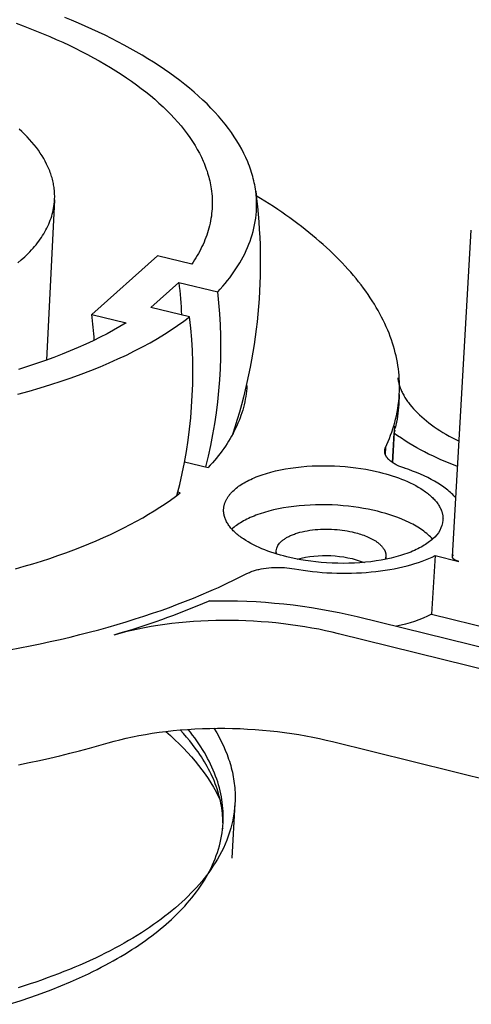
# Model space of a CAD drawing. Extents: x 15172 to 17684, y -4994 to -3423.
# Tile 11 of 15: x 17223 to 17242, y -3796 to -3756. Entities that reach past the tile are written whole.
import ezdxf

# ---------------------------------------------------------------- set-up
doc = ezdxf.new("R2010")
doc.units = 0
doc.layers.add('MAKE2D$VISIBLE$CURVAS', color=7, linetype='CONTINUOUS')

msp = doc.modelspace()

# ---------------------------------------------------------------- linework, layer by layer
at = {"layer": 'MAKE2D$VISIBLE$CURVAS'}
for p, q in [((17224.87, -3763.219), (17224.539, -3769.66)), ((17240.828, -3777.547), (17241.584, -3764.439)), ((17228.993, -3765.47), (17226.359, -3767.819)), ((17230.369, -3765.805), (17228.993, -3765.47)), ((17228.729, -3767.54), (17229.856, -3766.533)), ((17229.856, -3766.533), (17231.412, -3766.911)), ((17230.286, -3767.92), (17228.729, -3767.54)), ((17226.359, -3767.819), (17227.738, -3768.156)), ((17238.697, -3771.03), (17238.675, -3771.422)), ((17238.438, -3773.782), (17238.522, -3772.314)), ((17238.533, -3772.387), (17238.522, -3772.314)), ((17238.481, -3772.591), (17238.414, -3773.766)), ((17238.49, -3772.558), (17238.481, -3772.591)), ((17238.513, -3772.469), (17238.49, -3772.558)), ((17238.145, -3773.163), (17238.129, -3773.434)), ((17230.086, -3773.741), (17231.031, -3773.973)), ((17229.908, -3774.989), (17229.81, -3774.965)), ((17233.756, -3777.438), (17233.763, -3777.317)), ((17233.774, -3777.443), (17233.763, -3777.317)), ((17240.131, -3777.506), (17239.995, -3779.865)), ((17240.131, -3777.506), (17241.083, -3777.741)), ((17238.159, -3777.535), (17238.134, -3777.659)), ((17238.159, -3777.535), (17238.152, -3777.656)), ((17231.084, -3779.327), (17231.032, -3779.35)), ((17239.995, -3779.865), (17247.529, -3781.726)), ((17237.011, -3779.958), (17264.432, -3786.739)), ((17263.702, -3787.439), (17236.263, -3780.645)), ((17236.02, -3784.977), (17272.526, -3794.067)), ((17232.105, -3787.46), (17231.985, -3789.662))]:
    msp.add_line(p, q, dxfattribs=at)
for points in [[(17223.326, -3756.12), (17223.602, -3756.222), (17223.876, -3756.328), (17224.146, -3756.435), (17224.413, -3756.545), (17224.678, -3756.658), (17224.939, -3756.772), (17225.196, -3756.889), (17225.45, -3757.008), (17225.7, -3757.129), (17225.946, -3757.253), (17226.187, -3757.379), (17226.425, -3757.506), (17226.658, -3757.636), (17226.886, -3757.767), (17227.11, -3757.901), (17227.329, -3758.036), (17227.543, -3758.174), (17227.751, -3758.313), (17227.955, -3758.453), (17228.153, -3758.595), (17228.345, -3758.739), (17228.532, -3758.884), (17228.713, -3759.031), (17228.888, -3759.179), (17229.057, -3759.328), (17229.22, -3759.479), (17229.377, -3759.63), (17229.528, -3759.783), (17229.672, -3759.936), (17229.81, -3760.091), (17229.942, -3760.246), (17230.067, -3760.402), (17230.186, -3760.559), (17230.298, -3760.716), (17230.404, -3760.873), (17230.503, -3761.031), (17230.595, -3761.19), (17230.681, -3761.348), (17230.76, -3761.507), (17230.832, -3761.666), (17230.865, -3761.745), (17230.897, -3761.824), (17230.928, -3761.904), (17230.956, -3761.983), (17230.984, -3762.062), (17231.009, -3762.141), (17231.033, -3762.22), (17231.055, -3762.3), (17231.075, -3762.379), (17231.094, -3762.457), (17231.111, -3762.536), (17231.127, -3762.615), (17231.141, -3762.693), (17231.153, -3762.772)], [(17232.937, -3762.868), (17232.925, -3762.785), (17232.912, -3762.701), (17232.897, -3762.617), (17232.88, -3762.533), (17232.861, -3762.449), (17232.841, -3762.365), (17232.819, -3762.28), (17232.796, -3762.196), (17232.771, -3762.112), (17232.744, -3762.027), (17232.715, -3761.943), (17232.684, -3761.858), (17232.652, -3761.774), (17232.618, -3761.69), (17232.546, -3761.521), (17232.466, -3761.352), (17232.379, -3761.184), (17232.286, -3761.015), (17232.186, -3760.848), (17232.079, -3760.68), (17231.965, -3760.513), (17231.844, -3760.347), (17231.717, -3760.182), (17231.583, -3760.017), (17231.443, -3759.853), (17231.296, -3759.69), (17231.143, -3759.528), (17230.984, -3759.367), (17230.818, -3759.208), (17230.646, -3759.049), (17230.468, -3758.892), (17230.284, -3758.736), (17230.094, -3758.582), (17229.899, -3758.429), (17229.698, -3758.278), (17229.491, -3758.128), (17229.279, -3757.98), (17229.062, -3757.834), (17228.839, -3757.69), (17228.612, -3757.548), (17228.38, -3757.407), (17228.143, -3757.269), (17227.902, -3757.132), (17227.656, -3756.998), (17227.406, -3756.866), (17227.152, -3756.736), (17226.894, -3756.608), (17226.633, -3756.482), (17226.367, -3756.359), (17226.099, -3756.238), (17225.827, -3756.119), (17225.552, -3756.003), (17225.274, -3755.889)], [(17224.87, -3763.219), (17224.872, -3763.165), (17224.873, -3763.11), (17224.873, -3763.055), (17224.872, -3763.001), (17224.87, -3762.946), (17224.866, -3762.891), (17224.862, -3762.836), (17224.856, -3762.78), (17224.849, -3762.725), (17224.841, -3762.67), (17224.832, -3762.614), (17224.821, -3762.559), (17224.81, -3762.503), (17224.797, -3762.448), (17224.783, -3762.392), (17224.768, -3762.336), (17224.751, -3762.281), (17224.734, -3762.225), (17224.715, -3762.169), (17224.695, -3762.114), (17224.674, -3762.058), (17224.652, -3762.002), (17224.629, -3761.946), (17224.604, -3761.891), (17224.578, -3761.835), (17224.551, -3761.78), (17224.494, -3761.669), (17224.432, -3761.558), (17224.365, -3761.447), (17224.294, -3761.337), (17224.218, -3761.228), (17224.137, -3761.118), (17224.052, -3761.01), (17223.962, -3760.902), (17223.868, -3760.794), (17223.77, -3760.688), (17223.667, -3760.582), (17223.56, -3760.476), (17223.449, -3760.372)], [(17231.153, -3762.772), (17231.166, -3762.873), (17231.177, -3762.974), (17231.185, -3763.075), (17231.191, -3763.175), (17231.194, -3763.275), (17231.194, -3763.375), (17231.192, -3763.474), (17231.187, -3763.573), (17231.18, -3763.672), (17231.17, -3763.77), (17231.158, -3763.868), (17231.143, -3763.966), (17231.126, -3764.063), (17231.106, -3764.159), (17231.084, -3764.255), (17231.059, -3764.351), (17231.033, -3764.446), (17231.003, -3764.541), (17230.972, -3764.635), (17230.938, -3764.728), (17230.902, -3764.821), (17230.864, -3764.914), (17230.824, -3765.006), (17230.782, -3765.097), (17230.737, -3765.188), (17230.69, -3765.278), (17230.642, -3765.367), (17230.591, -3765.456), (17230.538, -3765.544), (17230.484, -3765.632), (17230.427, -3765.719), (17230.369, -3765.805)], [(17231.412, -3766.911), (17231.514, -3766.801), (17231.613, -3766.689), (17231.71, -3766.576), (17231.803, -3766.461), (17231.893, -3766.346), (17231.98, -3766.229), (17232.064, -3766.111), (17232.145, -3765.992), (17232.222, -3765.872), (17232.296, -3765.751), (17232.367, -3765.629), (17232.433, -3765.506), (17232.497, -3765.382), (17232.556, -3765.256), (17232.612, -3765.13), (17232.664, -3765.003), (17232.712, -3764.875), (17232.756, -3764.746), (17232.797, -3764.617), (17232.833, -3764.486), (17232.865, -3764.355), (17232.893, -3764.223), (17232.917, -3764.09), (17232.937, -3763.956), (17232.952, -3763.822), (17232.963, -3763.687), (17232.97, -3763.552), (17232.972, -3763.416), (17232.97, -3763.28), (17232.963, -3763.143), (17232.952, -3763.006), (17232.937, -3762.868)], [(17223.399, -3765.749), (17223.534, -3765.633), (17223.677, -3765.502), (17223.746, -3765.435), (17223.813, -3765.368), (17223.879, -3765.3), (17223.943, -3765.231), (17224.005, -3765.161), (17224.066, -3765.091), (17224.124, -3765.02), (17224.181, -3764.948), (17224.236, -3764.876), (17224.288, -3764.802), (17224.339, -3764.729), (17224.388, -3764.654), (17224.434, -3764.579), (17224.479, -3764.503), (17224.521, -3764.427), (17224.561, -3764.35), (17224.599, -3764.272), (17224.634, -3764.194), (17224.667, -3764.116), (17224.698, -3764.037), (17224.726, -3763.957), (17224.752, -3763.877), (17224.776, -3763.796), (17224.797, -3763.715), (17224.816, -3763.633), (17224.832, -3763.551), (17224.845, -3763.469), (17224.856, -3763.386), (17224.864, -3763.303), (17224.87, -3763.219)], [(17238.697, -3771.03), (17238.703, -3770.904), (17238.705, -3770.776), (17238.705, -3770.649), (17238.702, -3770.521), (17238.696, -3770.393), (17238.686, -3770.264), (17238.674, -3770.135), (17238.659, -3770.006), (17238.64, -3769.877), (17238.619, -3769.748), (17238.594, -3769.618), (17238.566, -3769.488), (17238.535, -3769.358), (17238.501, -3769.228), (17238.464, -3769.098), (17238.424, -3768.968), (17238.381, -3768.837), (17238.334, -3768.707), (17238.284, -3768.577), (17238.232, -3768.446), (17238.176, -3768.316), (17238.116, -3768.185), (17238.054, -3768.055), (17237.989, -3767.925), (17237.92, -3767.795), (17237.849, -3767.665), (17237.774, -3767.536), (17237.696, -3767.406), (17237.615, -3767.277), (17237.531, -3767.148), (17237.443, -3767.019), (17237.353, -3766.89), (17237.26, -3766.762), (17237.163, -3766.634), (17237.064, -3766.507), (17236.961, -3766.38), (17236.856, -3766.253), (17236.747, -3766.126), (17236.636, -3766), (17236.521, -3765.875), (17236.404, -3765.75), (17236.284, -3765.625), (17236.161, -3765.501), (17236.035, -3765.378), (17235.906, -3765.255), (17235.774, -3765.133), (17235.64, -3765.011), (17235.502, -3764.89), (17235.362, -3764.769), (17235.22, -3764.649), (17235.074, -3764.53), (17234.927, -3764.412), (17234.776, -3764.294), (17234.623, -3764.177), (17234.467, -3764.061), (17234.309, -3763.945), (17234.148, -3763.831), (17233.985, -3763.717), (17233.82, -3763.604), (17233.652, -3763.491), (17233.309, -3763.27), (17232.958, -3763.051)], [(17223.399, -3771.019), (17223.847, -3770.896), (17224.286, -3770.769), (17224.714, -3770.637), (17225.131, -3770.502), (17225.539, -3770.362), (17225.935, -3770.218), (17226.32, -3770.071), (17226.695, -3769.92), (17227.057, -3769.767), (17227.409, -3769.61), (17227.749, -3769.45), (17228.077, -3769.288), (17228.394, -3769.123), (17228.699, -3768.957), (17228.993, -3768.788), (17229.274, -3768.617), (17229.545, -3768.445), (17229.803, -3768.271), (17230.05, -3768.096), (17230.286, -3767.92)], [(17227.738, -3768.156), (17227.492, -3768.303), (17227.237, -3768.449), (17226.972, -3768.593), (17226.697, -3768.736), (17226.412, -3768.877), (17226.117, -3769.016), (17225.813, -3769.152), (17225.499, -3769.287), (17225.176, -3769.419), (17224.842, -3769.548), (17224.5, -3769.674), (17224.148, -3769.797), (17223.787, -3769.918), (17223.417, -3770.035)], [(17238.632, -3770.363), (17238.638, -3770.403), (17238.646, -3770.444), (17238.654, -3770.485), (17238.663, -3770.526), (17238.673, -3770.567), (17238.684, -3770.609), (17238.696, -3770.65), (17238.709, -3770.691), (17238.723, -3770.733), (17238.738, -3770.775), (17238.755, -3770.816), (17238.772, -3770.858), (17238.79, -3770.9), (17238.81, -3770.942), (17238.83, -3770.983), (17238.852, -3771.025), (17238.874, -3771.067), (17238.898, -3771.109), (17238.923, -3771.151), (17238.948, -3771.193), (17238.975, -3771.235), (17239.003, -3771.277), (17239.032, -3771.319), (17239.062, -3771.361), (17239.126, -3771.444), (17239.193, -3771.528), (17239.265, -3771.611), (17239.341, -3771.693), (17239.422, -3771.776), (17239.507, -3771.857), (17239.595, -3771.939), (17239.688, -3772.019), (17239.785, -3772.099), (17239.886, -3772.178), (17239.991, -3772.257), (17240.099, -3772.334), (17240.211, -3772.411), (17240.327, -3772.486), (17240.447, -3772.561), (17240.57, -3772.634), (17240.697, -3772.706), (17240.826, -3772.778), (17240.959, -3772.847), (17241.095, -3772.916)], [(17232.583, -3770.68), (17232.575, -3770.79), (17232.565, -3770.9), (17232.552, -3771.01), (17232.536, -3771.119), (17232.517, -3771.228), (17232.495, -3771.337), (17232.471, -3771.445), (17232.444, -3771.553), (17232.414, -3771.66), (17232.382, -3771.767), (17232.346, -3771.874), (17232.308, -3771.98), (17232.268, -3772.085), (17232.225, -3772.19), (17232.179, -3772.295), (17232.13, -3772.399), (17232.079, -3772.502), (17232.026, -3772.605), (17231.97, -3772.707), (17231.912, -3772.808), (17231.851, -3772.909), (17231.788, -3773.009), (17231.722, -3773.109), (17231.654, -3773.208), (17231.584, -3773.306), (17231.512, -3773.404), (17231.437, -3773.5), (17231.36, -3773.596), (17231.281, -3773.692), (17231.2, -3773.786), (17231.116, -3773.88), (17231.031, -3773.973)], [(17238.603, -3773.875), (17238.568, -3773.857), (17238.533, -3773.839), (17238.5, -3773.82), (17238.468, -3773.801), (17238.437, -3773.781), (17238.406, -3773.76), (17238.378, -3773.739), (17238.35, -3773.718), (17238.324, -3773.696), (17238.311, -3773.686), (17238.299, -3773.674), (17238.287, -3773.663), (17238.275, -3773.652), (17238.264, -3773.641), (17238.253, -3773.629), (17238.242, -3773.618), (17238.232, -3773.607), (17238.223, -3773.595), (17238.213, -3773.583), (17238.204, -3773.572), (17238.196, -3773.56), (17238.187, -3773.548), (17238.18, -3773.536), (17238.172, -3773.525), (17238.165, -3773.513), (17238.159, -3773.501), (17238.153, -3773.489), (17238.147, -3773.477), (17238.141, -3773.465), (17238.137, -3773.453), (17238.132, -3773.441), (17238.128, -3773.429), (17238.124, -3773.417), (17238.121, -3773.405), (17238.118, -3773.393), (17238.116, -3773.381), (17238.114, -3773.37), (17238.112, -3773.358), (17238.111, -3773.346), (17238.11, -3773.334), (17238.11, -3773.322), (17238.11, -3773.31), (17238.11, -3773.299), (17238.111, -3773.287), (17238.112, -3773.275), (17238.114, -3773.264), (17238.115, -3773.252), (17238.118, -3773.241), (17238.121, -3773.23), (17238.124, -3773.218), (17238.127, -3773.207), (17238.131, -3773.196), (17238.135, -3773.185), (17238.14, -3773.174), (17238.145, -3773.163)], [(17232.067, -3774.874), (17232.11, -3774.836), (17232.155, -3774.799), (17232.202, -3774.762), (17232.251, -3774.725), (17232.303, -3774.689), (17232.358, -3774.653), (17232.414, -3774.617), (17232.474, -3774.582), (17232.535, -3774.547), (17232.599, -3774.513), (17232.666, -3774.479), (17232.735, -3774.445), (17232.806, -3774.413), (17232.88, -3774.381), (17232.956, -3774.35), (17233.034, -3774.319), (17233.114, -3774.289), (17233.197, -3774.26), (17233.369, -3774.205), (17233.549, -3774.154), (17233.737, -3774.107), (17233.931, -3774.064), (17234.132, -3774.025), (17234.339, -3773.992), (17234.551, -3773.963), (17234.766, -3773.94), (17234.985, -3773.921), (17235.206, -3773.908), (17235.428, -3773.9), (17235.65, -3773.897), (17235.873, -3773.899), (17236.093, -3773.906), (17236.312, -3773.918), (17236.528, -3773.934), (17236.741, -3773.955), (17236.949, -3773.98), (17237.152, -3774.009), (17237.35, -3774.041), (17237.542, -3774.077), (17237.728, -3774.116), (17237.907, -3774.158), (17238.035, -3774.191), (17238.163, -3774.226), (17238.29, -3774.263), (17238.416, -3774.302), (17238.541, -3774.343), (17238.664, -3774.387), (17238.786, -3774.433), (17238.905, -3774.481), (17239.022, -3774.532), (17239.136, -3774.584), (17239.247, -3774.639), (17239.355, -3774.695), (17239.459, -3774.754), (17239.559, -3774.814), (17239.654, -3774.877), (17239.701, -3774.908), (17239.746, -3774.94), (17239.79, -3774.973), (17239.832, -3775.006), (17239.874, -3775.039), (17239.914, -3775.073), (17239.953, -3775.107), (17239.99, -3775.141), (17240.026, -3775.175), (17240.061, -3775.21), (17240.095, -3775.245), (17240.126, -3775.28), (17240.157, -3775.316), (17240.186, -3775.351), (17240.214, -3775.387), (17240.24, -3775.423), (17240.264, -3775.46), (17240.287, -3775.496), (17240.309, -3775.532), (17240.329, -3775.569), (17240.347, -3775.605), (17240.356, -3775.624), (17240.364, -3775.642), (17240.372, -3775.66), (17240.38, -3775.678), (17240.387, -3775.697), (17240.394, -3775.715), (17240.4, -3775.733), (17240.406, -3775.752), (17240.412, -3775.77), (17240.417, -3775.788), (17240.422, -3775.807), (17240.426, -3775.825), (17240.43, -3775.843), (17240.434, -3775.861), (17240.437, -3775.879), (17240.44, -3775.898), (17240.442, -3775.916), (17240.445, -3775.934), (17240.446, -3775.952), (17240.448, -3775.97), (17240.449, -3775.988), (17240.449, -3776.006), (17240.45, -3776.024), (17240.449, -3776.042), (17240.449, -3776.06), (17240.448, -3776.078)], [(17240.964, -3775.192), (17240.924, -3775.146), (17240.882, -3775.102), (17240.839, -3775.057), (17240.793, -3775.013), (17240.746, -3774.969), (17240.697, -3774.926), (17240.646, -3774.883), (17240.593, -3774.84), (17240.538, -3774.798), (17240.482, -3774.757), (17240.424, -3774.715), (17240.364, -3774.675), (17240.303, -3774.635), (17240.241, -3774.595), (17240.111, -3774.518), (17239.976, -3774.444), (17239.836, -3774.372), (17239.691, -3774.302), (17239.542, -3774.236), (17239.389, -3774.173), (17239.233, -3774.112), (17239.074, -3774.055), (17238.912, -3774)], [(17223.304, -3778.036), (17223.655, -3777.936), (17224, -3777.833), (17224.34, -3777.727), (17224.673, -3777.619), (17225, -3777.507), (17225.321, -3777.393), (17225.636, -3777.277), (17225.944, -3777.157), (17226.245, -3777.036), (17226.539, -3776.912), (17226.827, -3776.786), (17227.107, -3776.658), (17227.381, -3776.527), (17227.647, -3776.395), (17227.906, -3776.261), (17228.158, -3776.125), (17228.403, -3775.988), (17228.64, -3775.849), (17228.87, -3775.709), (17229.092, -3775.567), (17229.307, -3775.424), (17229.515, -3775.28), (17229.715, -3775.135), (17229.908, -3774.989)], [(17231.651, -3775.642), (17231.652, -3775.615), (17231.655, -3775.589), (17231.659, -3775.562), (17231.663, -3775.536), (17231.668, -3775.51), (17231.674, -3775.484), (17231.68, -3775.458), (17231.688, -3775.432), (17231.696, -3775.407), (17231.705, -3775.381), (17231.715, -3775.356), (17231.725, -3775.331), (17231.736, -3775.306), (17231.748, -3775.281), (17231.76, -3775.257), (17231.774, -3775.233), (17231.787, -3775.208), (17231.802, -3775.185), (17231.817, -3775.161), (17231.833, -3775.137), (17231.849, -3775.114), (17231.866, -3775.091), (17231.884, -3775.068), (17231.902, -3775.046), (17231.921, -3775.023), (17231.94, -3775.001), (17231.96, -3774.979), (17231.98, -3774.958), (17232.001, -3774.936), (17232.023, -3774.915), (17232.067, -3774.874)], [(17240.031, -3776.844), (17239.988, -3776.798), (17239.944, -3776.752), (17239.896, -3776.707), (17239.847, -3776.662), (17239.795, -3776.618), (17239.741, -3776.575), (17239.685, -3776.532), (17239.627, -3776.489), (17239.567, -3776.448), (17239.505, -3776.407), (17239.441, -3776.367), (17239.376, -3776.327), (17239.309, -3776.289), (17239.24, -3776.251), (17239.169, -3776.214), (17239.097, -3776.178), (17238.949, -3776.108), (17238.797, -3776.042), (17238.64, -3775.98), (17238.48, -3775.922), (17238.317, -3775.867), (17238.152, -3775.817), (17237.986, -3775.77), (17237.818, -3775.727), (17237.639, -3775.685), (17237.453, -3775.646), (17237.262, -3775.61), (17237.064, -3775.577), (17236.861, -3775.548), (17236.653, -3775.523), (17236.44, -3775.502), (17236.225, -3775.486), (17236.006, -3775.474), (17235.785, -3775.467), (17235.563, -3775.465), (17235.341, -3775.468), (17235.119, -3775.476), (17234.898, -3775.489), (17234.679, -3775.508), (17234.464, -3775.531), (17234.253, -3775.56), (17234.046, -3775.594), (17233.845, -3775.632), (17233.65, -3775.675), (17233.463, -3775.722), (17233.283, -3775.774), (17233.111, -3775.829), (17233.028, -3775.858), (17232.948, -3775.888), (17232.87, -3775.918), (17232.794, -3775.949), (17232.72, -3775.981), (17232.649, -3776.014), (17232.58, -3776.047), (17232.514, -3776.081), (17232.45, -3776.116), (17232.388, -3776.151), (17232.329, -3776.186), (17232.272, -3776.222), (17232.218, -3776.258), (17232.166, -3776.295), (17232.116, -3776.331), (17232.069, -3776.368), (17232.024, -3776.406), (17231.982, -3776.443)], [(17240.04, -3776.835), (17239.998, -3776.873), (17239.953, -3776.91), (17239.906, -3776.947), (17239.857, -3776.984), (17239.805, -3777.021), (17239.751, -3777.057), (17239.695, -3777.093), (17239.635, -3777.129), (17239.574, -3777.164), (17239.51, -3777.199), (17239.444, -3777.233), (17239.375, -3777.266), (17239.303, -3777.299), (17239.23, -3777.331), (17239.154, -3777.363), (17239.075, -3777.394), (17238.995, -3777.424), (17238.912, -3777.453), (17238.74, -3777.508), (17238.559, -3777.56), (17238.371, -3777.608), (17238.176, -3777.651), (17237.974, -3777.69), (17237.766, -3777.724), (17237.554, -3777.753), (17237.337, -3777.777), (17237.118, -3777.795), (17236.896, -3777.809), (17236.672, -3777.817), (17236.449, -3777.82), (17236.225, -3777.818), (17236.003, -3777.811), (17235.783, -3777.799), (17235.566, -3777.782), (17235.353, -3777.761), (17235.144, -3777.736), (17234.94, -3777.707), (17234.741, -3777.674), (17234.548, -3777.637), (17234.361, -3777.598), (17234.182, -3777.556), (17234.054, -3777.523), (17233.926, -3777.488), (17233.8, -3777.451), (17233.674, -3777.412), (17233.549, -3777.37), (17233.427, -3777.326), (17233.306, -3777.28), (17233.187, -3777.232), (17233.071, -3777.182), (17232.957, -3777.129), (17232.847, -3777.075), (17232.739, -3777.018), (17232.636, -3776.96), (17232.536, -3776.9), (17232.441, -3776.838), (17232.395, -3776.806), (17232.35, -3776.774), (17232.307, -3776.742), (17232.264, -3776.709), (17232.223, -3776.676), (17232.183, -3776.642), (17232.144, -3776.609), (17232.107, -3776.575), (17232.071, -3776.54), (17232.037, -3776.506), (17232.003, -3776.471), (17231.972, -3776.435), (17231.941, -3776.4), (17231.912, -3776.365), (17231.885, -3776.329), (17231.859, -3776.293), (17231.835, -3776.257), (17231.812, -3776.221), (17231.79, -3776.185), (17231.77, -3776.148), (17231.752, -3776.112), (17231.735, -3776.076), (17231.727, -3776.057), (17231.719, -3776.039), (17231.712, -3776.021), (17231.706, -3776.003), (17231.699, -3775.984), (17231.693, -3775.966), (17231.688, -3775.948), (17231.683, -3775.93), (17231.678, -3775.912), (17231.673, -3775.893), (17231.669, -3775.875), (17231.666, -3775.857), (17231.662, -3775.839), (17231.659, -3775.821), (17231.657, -3775.803), (17231.655, -3775.785), (17231.653, -3775.767), (17231.651, -3775.749), (17231.65, -3775.731), (17231.65, -3775.713), (17231.649, -3775.695), (17231.649, -3775.678), (17231.65, -3775.66), (17231.651, -3775.642)], [(17233.97, -3776.933), (17233.991, -3776.914), (17234.014, -3776.896), (17234.037, -3776.877), (17234.062, -3776.859), (17234.088, -3776.841), (17234.115, -3776.822), (17234.143, -3776.805), (17234.173, -3776.787), (17234.204, -3776.769), (17234.236, -3776.752), (17234.269, -3776.735), (17234.303, -3776.718), (17234.339, -3776.702), (17234.376, -3776.686), (17234.414, -3776.67), (17234.453, -3776.655), (17234.493, -3776.64), (17234.534, -3776.626), (17234.62, -3776.598), (17234.71, -3776.572), (17234.804, -3776.548), (17234.902, -3776.527), (17235.002, -3776.508), (17235.106, -3776.491), (17235.211, -3776.476), (17235.319, -3776.465), (17235.429, -3776.455), (17235.539, -3776.449), (17235.65, -3776.445), (17235.762, -3776.443), (17235.873, -3776.444), (17235.983, -3776.448), (17236.093, -3776.454), (17236.201, -3776.462), (17236.307, -3776.472), (17236.411, -3776.485), (17236.513, -3776.499), (17236.612, -3776.516), (17236.708, -3776.534), (17236.801, -3776.553), (17236.891, -3776.574), (17237.018, -3776.608), (17237.082, -3776.627), (17237.145, -3776.646), (17237.207, -3776.667), (17237.269, -3776.689), (17237.329, -3776.712), (17237.389, -3776.736), (17237.447, -3776.761), (17237.504, -3776.788), (17237.559, -3776.815), (17237.613, -3776.843), (17237.665, -3776.873), (17237.715, -3776.903), (17237.763, -3776.934), (17237.786, -3776.95), (17237.808, -3776.966), (17237.83, -3776.982), (17237.852, -3776.999), (17237.872, -3777.015), (17237.892, -3777.032), (17237.912, -3777.049), (17237.93, -3777.066), (17237.948, -3777.083), (17237.966, -3777.101), (17237.982, -3777.118), (17237.998, -3777.136), (17238.014, -3777.154), (17238.028, -3777.172), (17238.042, -3777.189), (17238.055, -3777.207), (17238.067, -3777.226), (17238.079, -3777.244), (17238.089, -3777.262), (17238.099, -3777.28), (17238.109, -3777.298), (17238.113, -3777.308), (17238.117, -3777.317), (17238.121, -3777.326), (17238.125, -3777.335), (17238.128, -3777.344), (17238.132, -3777.353), (17238.135, -3777.363), (17238.138, -3777.372), (17238.141, -3777.381), (17238.143, -3777.39), (17238.146, -3777.399), (17238.148, -3777.408), (17238.15, -3777.417), (17238.152, -3777.427), (17238.153, -3777.436), (17238.155, -3777.445), (17238.156, -3777.454), (17238.157, -3777.463), (17238.158, -3777.472), (17238.159, -3777.481), (17238.159, -3777.49), (17238.16, -3777.499), (17238.16, -3777.508), (17238.16, -3777.517), (17238.159, -3777.526), (17238.159, -3777.535)], [(17234.487, -3778.04), (17234.665, -3778.07), (17234.846, -3778.098), (17235.031, -3778.122), (17235.218, -3778.144), (17235.408, -3778.164), (17235.601, -3778.18), (17235.795, -3778.193), (17235.991, -3778.203), (17236.189, -3778.21), (17236.387, -3778.214), (17236.585, -3778.214), (17236.784, -3778.211), (17236.981, -3778.205), (17237.178, -3778.195), (17237.374, -3778.182), (17237.568, -3778.165), (17237.759, -3778.145), (17237.948, -3778.122), (17238.134, -3778.095), (17238.317, -3778.066), (17238.496, -3778.033), (17238.67, -3777.997), (17238.84, -3777.959), (17239.006, -3777.918), (17239.166, -3777.874), (17239.321, -3777.827), (17239.471, -3777.779), (17239.615, -3777.728), (17239.753, -3777.675), (17239.885, -3777.62), (17240.011, -3777.564), (17240.131, -3777.506)], [(17241.083, -3777.741), (17241.057, -3777.734), (17241.045, -3777.73), (17241.032, -3777.726), (17241.019, -3777.722), (17241.007, -3777.718), (17240.995, -3777.713), (17240.983, -3777.708), (17240.971, -3777.703), (17240.96, -3777.698), (17240.948, -3777.692), (17240.938, -3777.686), (17240.927, -3777.681), (17240.917, -3777.674), (17240.907, -3777.668), (17240.903, -3777.665), (17240.898, -3777.662), (17240.894, -3777.658), (17240.89, -3777.655), (17240.885, -3777.652), (17240.881, -3777.648), (17240.877, -3777.645), (17240.874, -3777.642), (17240.87, -3777.638), (17240.867, -3777.635), (17240.863, -3777.631), (17240.86, -3777.628), (17240.857, -3777.624), (17240.854, -3777.62), (17240.851, -3777.617), (17240.849, -3777.613), (17240.846, -3777.609), (17240.844, -3777.606), (17240.842, -3777.602), (17240.84, -3777.598), (17240.838, -3777.595), (17240.837, -3777.593), (17240.836, -3777.591), (17240.835, -3777.589), (17240.835, -3777.587), (17240.834, -3777.586), (17240.833, -3777.584), (17240.833, -3777.582), (17240.832, -3777.58), (17240.831, -3777.578), (17240.831, -3777.576), (17240.83, -3777.575), (17240.83, -3777.573), (17240.83, -3777.571), (17240.829, -3777.569), (17240.829, -3777.567), (17240.829, -3777.565), (17240.828, -3777.564), (17240.828, -3777.562), (17240.828, -3777.56), (17240.828, -3777.558), (17240.828, -3777.556), (17240.828, -3777.555), (17240.828, -3777.553), (17240.828, -3777.551), (17240.828, -3777.549), (17240.828, -3777.547)], [(17232.585, -3778.229), (17232.617, -3778.212), (17232.651, -3778.196), (17232.687, -3778.18), (17232.724, -3778.165), (17232.762, -3778.15), (17232.801, -3778.136), (17232.842, -3778.122), (17232.884, -3778.109), (17232.927, -3778.096), (17232.971, -3778.084), (17233.017, -3778.072), (17233.063, -3778.061), (17233.158, -3778.041), (17233.256, -3778.024), (17233.358, -3778.01), (17233.461, -3777.999), (17233.566, -3777.99), (17233.671, -3777.985), (17233.777, -3777.983), (17233.883, -3777.983), (17233.987, -3777.986), (17234.091, -3777.992)], [(17223.056, -3781.295), (17223.472, -3781.216), (17223.884, -3781.135), (17224.292, -3781.05), (17224.696, -3780.963), (17225.094, -3780.872), (17225.488, -3780.779), (17225.877, -3780.683), (17226.261, -3780.585), (17226.64, -3780.483), (17227.014, -3780.379), (17227.382, -3780.273), (17227.745, -3780.164), (17228.102, -3780.053), (17228.453, -3779.939), (17228.799, -3779.824), (17229.139, -3779.706), (17229.473, -3779.586), (17229.801, -3779.463), (17230.123, -3779.339), (17230.439, -3779.213), (17230.749, -3779.085), (17231.053, -3778.956)], [(17236.263, -3780.645), (17236.003, -3780.583), (17235.738, -3780.524), (17235.467, -3780.469), (17235.192, -3780.417), (17234.911, -3780.368), (17234.626, -3780.324), (17234.337, -3780.283), (17234.045, -3780.247), (17233.749, -3780.214), (17233.451, -3780.187), (17233.15, -3780.163), (17232.848, -3780.144), (17232.545, -3780.129), (17232.242, -3780.12), (17231.938, -3780.114), (17231.635, -3780.114), (17231.333, -3780.118), (17231.032, -3780.127), (17230.733, -3780.141), (17230.437, -3780.159), (17230.145, -3780.181), (17229.855, -3780.209), (17229.57, -3780.24), (17229.289, -3780.276), (17229.013, -3780.316), (17228.743, -3780.36), (17228.478, -3780.408), (17228.219, -3780.46), (17227.966, -3780.515), (17227.72, -3780.574), (17227.481, -3780.636), (17227.249, -3780.701)], [(17227.021, -3785.032), (17227.253, -3784.967), (17227.492, -3784.905), (17227.737, -3784.846), (17227.989, -3784.791), (17228.248, -3784.739), (17228.512, -3784.691), (17228.783, -3784.646), (17229.058, -3784.606), (17229.338, -3784.57), (17229.623, -3784.539), (17229.912, -3784.511), (17230.205, -3784.488), (17230.5, -3784.47), (17230.798, -3784.457), (17231.098, -3784.448), (17231.4, -3784.443), (17231.703, -3784.444), (17232.006, -3784.449), (17232.309, -3784.459), (17232.612, -3784.474), (17232.913, -3784.493), (17233.213, -3784.516), (17233.511, -3784.544), (17233.806, -3784.577), (17234.098, -3784.614), (17234.386, -3784.654), (17234.671, -3784.699), (17234.951, -3784.748), (17235.226, -3784.8), (17235.497, -3784.856), (17235.761, -3784.915), (17236.02, -3784.977)], [(17229.329, -3784.571), (17229.517, -3784.738), (17229.698, -3784.906), (17229.873, -3785.075), (17230.041, -3785.245), (17230.202, -3785.416), (17230.357, -3785.589), (17230.505, -3785.762), (17230.646, -3785.936), (17230.78, -3786.111), (17230.906, -3786.286), (17231.026, -3786.462), (17231.139, -3786.638), (17231.245, -3786.815), (17231.344, -3786.992), (17231.435, -3787.169), (17231.52, -3787.346)], [(17231.62, -3788.247), (17231.619, -3788.149), (17231.615, -3788.051), (17231.609, -3787.954), (17231.601, -3787.855), (17231.59, -3787.757), (17231.577, -3787.659), (17231.562, -3787.561), (17231.544, -3787.463), (17231.524, -3787.364), (17231.502, -3787.266), (17231.477, -3787.167), (17231.45, -3787.069), (17231.42, -3786.97), (17231.388, -3786.872), (17231.354, -3786.773), (17231.317, -3786.675), (17231.278, -3786.576), (17231.237, -3786.478), (17231.193, -3786.379), (17231.147, -3786.281), (17231.099, -3786.182), (17231.048, -3786.084), (17230.995, -3785.985), (17230.939, -3785.886), (17230.881, -3785.788), (17230.82, -3785.69), (17230.758, -3785.591), (17230.692, -3785.493), (17230.625, -3785.395), (17230.555, -3785.296), (17230.407, -3785.1), (17230.289, -3784.952), (17230.166, -3784.804), (17230.038, -3784.658), (17229.905, -3784.512)], [(17231.627, -3788.247), (17231.632, -3788.131), (17231.633, -3788.015), (17231.632, -3787.898), (17231.628, -3787.781), (17231.62, -3787.664), (17231.609, -3787.547), (17231.596, -3787.429), (17231.579, -3787.311), (17231.559, -3787.193), (17231.535, -3787.074), (17231.509, -3786.956), (17231.479, -3786.838), (17231.447, -3786.719), (17231.411, -3786.6), (17231.372, -3786.482), (17231.329, -3786.363), (17231.284, -3786.245), (17231.235, -3786.126), (17231.183, -3786.008), (17231.128, -3785.889), (17231.07, -3785.771), (17231.008, -3785.653), (17230.944, -3785.535), (17230.876, -3785.417), (17230.805, -3785.3), (17230.731, -3785.183), (17230.654, -3785.066), (17230.574, -3784.95), (17230.49, -3784.833), (17230.404, -3784.718), (17230.315, -3784.602), (17230.222, -3784.487)], [(17231.26, -3784.445), (17231.371, -3784.63), (17231.467, -3784.802), (17231.557, -3784.976), (17231.64, -3785.15), (17231.717, -3785.325), (17231.787, -3785.501), (17231.851, -3785.678), (17231.88, -3785.766), (17231.907, -3785.855), (17231.933, -3785.943), (17231.957, -3786.032), (17231.979, -3786.121), (17232, -3786.21), (17232.019, -3786.299), (17232.036, -3786.388), (17232.051, -3786.478), (17232.065, -3786.567), (17232.077, -3786.656), (17232.087, -3786.746), (17232.096, -3786.835), (17232.102, -3786.924), (17232.107, -3787.014), (17232.11, -3787.103), (17232.111, -3787.192), (17232.111, -3787.281), (17232.109, -3787.371), (17232.105, -3787.46)], [(17223.421, -3785.91), (17223.844, -3785.824), (17224.261, -3785.734), (17224.673, -3785.642), (17225.079, -3785.547), (17225.48, -3785.45), (17225.874, -3785.349), (17226.263, -3785.246), (17226.645, -3785.14), (17227.021, -3785.032)], [(17229.559, -3792.12), (17229.67, -3792.015), (17229.779, -3791.909), (17229.886, -3791.802), (17229.99, -3791.694), (17230.092, -3791.584), (17230.19, -3791.473), (17230.286, -3791.361), (17230.38, -3791.248), (17230.47, -3791.134), (17230.557, -3791.019), (17230.642, -3790.903), (17230.723, -3790.785), (17230.802, -3790.667), (17230.877, -3790.547), (17230.949, -3790.427), (17231.017, -3790.305), (17231.083, -3790.183), (17231.144, -3790.059), (17231.203, -3789.935), (17231.258, -3789.81), (17231.309, -3789.684), (17231.357, -3789.557), (17231.401, -3789.429), (17231.442, -3789.3), (17231.478, -3789.171), (17231.511, -3789.041), (17231.54, -3788.91), (17231.566, -3788.779), (17231.587, -3788.647), (17231.604, -3788.514), (17231.618, -3788.381), (17231.627, -3788.247)], [(17231.614, -3788.476), (17231.614, -3788.479), (17231.614, -3788.476)], [(17231.222, -3789.988), (17231.139, -3790.11), (17231.053, -3790.231), (17230.962, -3790.352), (17230.868, -3790.473), (17230.77, -3790.594), (17230.668, -3790.714), (17230.563, -3790.833), (17230.453, -3790.952), (17230.34, -3791.071), (17230.222, -3791.189), (17230.101, -3791.307), (17229.976, -3791.424), (17229.848, -3791.54), (17229.715, -3791.655), (17229.579, -3791.77), (17229.438, -3791.884), (17229.294, -3791.997), (17229.147, -3792.11), (17228.995, -3792.221), (17228.84, -3792.332), (17228.681, -3792.442), (17228.519, -3792.551), (17228.353, -3792.658), (17228.184, -3792.765), (17228.01, -3792.871), (17227.834, -3792.975), (17227.654, -3793.079), (17227.471, -3793.181), (17227.284, -3793.282), (17227.094, -3793.382), (17226.901, -3793.48), (17226.704, -3793.578), (17226.505, -3793.674), (17226.302, -3793.768), (17226.096, -3793.861), (17225.888, -3793.953), (17225.676, -3794.044), (17225.462, -3794.133), (17225.244, -3794.22), (17225.024, -3794.306), (17224.802, -3794.391), (17224.576, -3794.474), (17224.349, -3794.556), (17224.119, -3794.636), (17223.886, -3794.714), (17223.651, -3794.791), (17223.414, -3794.866)], [(17223.053, -3795.532), (17223.489, -3795.392), (17223.914, -3795.249), (17224.328, -3795.101), (17224.731, -3794.948), (17225.123, -3794.792), (17225.503, -3794.632), (17225.871, -3794.469), (17226.228, -3794.302), (17226.401, -3794.217), (17226.572, -3794.132), (17226.74, -3794.046), (17226.904, -3793.959), (17227.066, -3793.871), (17227.224, -3793.783), (17227.38, -3793.695), (17227.532, -3793.605), (17227.682, -3793.516), (17227.828, -3793.425), (17227.971, -3793.334), (17228.112, -3793.243), (17228.249, -3793.151), (17228.383, -3793.059), (17228.514, -3792.967), (17228.642, -3792.874), (17228.767, -3792.78), (17228.889, -3792.687), (17229.008, -3792.593), (17229.124, -3792.499), (17229.237, -3792.404), (17229.347, -3792.31), (17229.455, -3792.215), (17229.559, -3792.12)]]:
    msp.add_lwpolyline(points, dxfattribs=at)
at = {"layer": 'MAKE2D$VISIBLE$CURVAS', "extrusion": (0, 0, -1)}
for centre, radius, start, end in [((-17210.992, -3765.711), 22.128, 172.618, 198.241), ((-17208.829, -3768.841), 21.153, 173.734, 177.2874), ((-17233.171, -3771.105), 5.513, 183.2905, 193.4293), ((-17244.549, -3764.058), 10.471, 289.5996, 305.421), ((-17239.609, -3771.824), 2.285, 287.7557, 296.138), ((-17239.321, -3775.959), 1.134, 185.9976, 230.6112), ((-17234.33, -3777.375), 0.57, 5.8992, 50.8688), ((-17235.731, -3782.027), 4.525, 75.4567, 110.2249), ((-17240.941, -3777.559), 0.114, 5.9765, 50.5329), ((-17233.825, -3781.817), 3.835, 93.9709, 99.936), ((-17218.437, -3750.052), 31.89, 246.7373, 253.9577), ((-17231.639, -3802.277), 22.957, 88.6144, 103.5338), ((-17237.333, -3774.363), 6.112, 244.1802, 258.1693), ((-17227.06, -3787.116), 5.057, 183.8982, 214.609)]:
    msp.add_arc(centre, radius, start, end, dxfattribs=at)
at = {"layer": 'MAKE2D$VISIBLE$CURVAS'}
for centre, radius, start, end in [((17212.168, -3769.139), 19.372, 345.6256, 6.6016), ((17206.767, -3770.261), 19.744, 4.0896, 7.1057), ((17211.064, -3770.157), 19.352, 345.2374, 6.6391), ((17233.165, -3770.712), 5.541, 344.7794, 356.7026), ((17232.6, -3770.555), 6.128, 334.8069, 344.7499), ((17221.396, -3756.643), 24.313, 293.402, 297.3987)]:
    msp.add_arc(centre, radius, start, end, dxfattribs=at)

doc.saveas('drawing.dxf')
